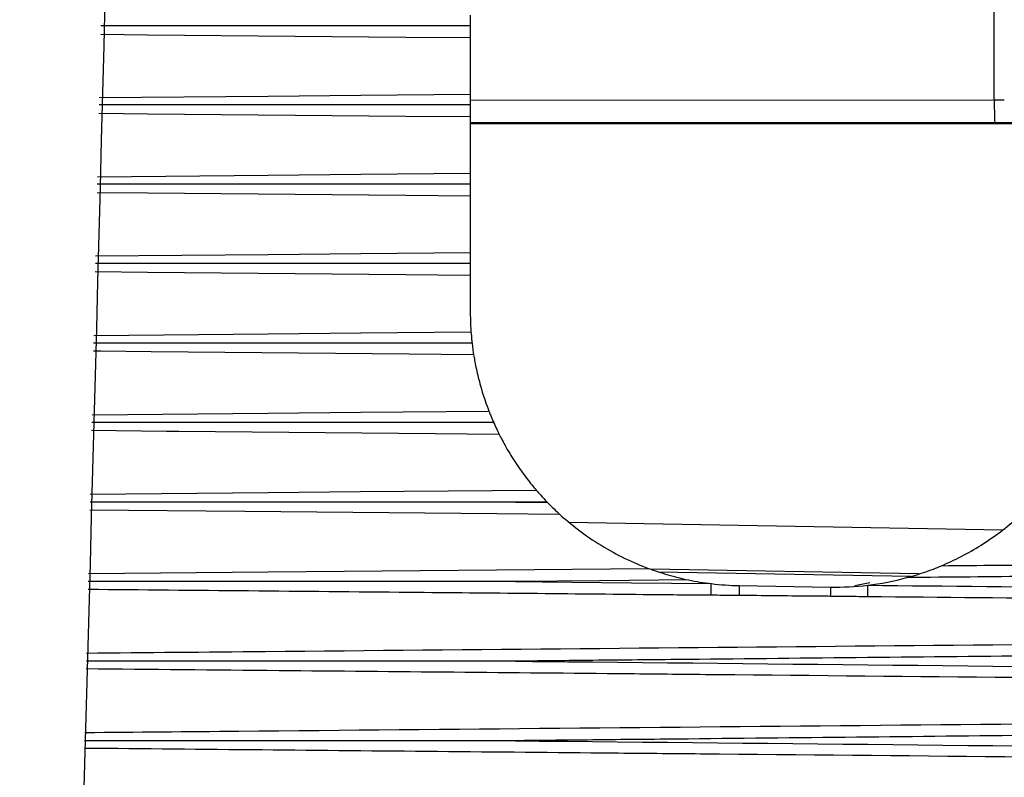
# Model space of a CAD drawing. Header units: millimetres. Extents: x 15358 to 16483, y 10132 to 11382.
# Tile 8 of 166: x 15843.1 to 15853.9, y 10672.46 to 10680.77. Entities that reach past the tile are written whole.
import ezdxf

# ---------------------------------------------------------------- set-up
doc = ezdxf.new("R2010")
doc.units = ezdxf.units.MM

msp = doc.modelspace()

# ---------------------------------------------------------------- linework, layer by layer
at = {"color": 7, "linetype": 'Continuous', "lineweight": 25}
for p, q in [((15853.786, 10679.889), (15853.786, 10685.71)), ((15848.042, 10680.568), (15848.042, 10679.952)), ((15848.042, 10679.887), (15853.786, 10679.889)), ((15848.042, 10679.701), (15848.042, 10679.084)), ((15853.791, 10679.639), (15848.042, 10679.637)), ((15848.042, 10679.631), (15854.592, 10679.631)), ((15848.042, 10678.833), (15848.042, 10678.215)), ((15848.042, 10677.964), (15848.042, 10677.562)), ((15848.881, 10675.481), (15848.536, 10675.478)), ((15848.536, 10675.478), (15848.888, 10675.474)), ((15849.122, 10675.257), (15853.879, 10675.174)), ((15852.954, 10674.69), (15850.021, 10674.741)), ((15850.101, 10674.713), (15852.876, 10674.665)), ((15850.99, 10674.562), (15851.99, 10674.545)), ((15852.42, 10674.593), (15852.259, 10674.559))]:
    msp.add_line(p, q, dxfattribs=at)
at = {"color": 7, "linetype": 'Continuous', "lineweight": 25, "flags": 128}
for points in [[(15848.042, 10680.568), (15847.335, 10680.574), (15844.504, 10680.6), (15843.991, 10680.605)], [(15843.976, 10679.914), (15845.826, 10679.931), (15846.841, 10679.94), (15848.042, 10679.952)], [(15848.042, 10679.701), (15847.335, 10679.708), (15844.504, 10679.733), (15843.972, 10679.738)], [(15843.956, 10679.046), (15845.826, 10679.063), (15846.841, 10679.073), (15848.042, 10679.084)], [(15848.042, 10678.833), (15847.335, 10678.839), (15844.504, 10678.865), (15843.952, 10678.87)], [(15843.936, 10678.177), (15845.826, 10678.194), (15846.841, 10678.204), (15848.042, 10678.215)], [(15848.042, 10677.964), (15847.335, 10677.97), (15844.504, 10677.996), (15843.932, 10678.001)], [(15843.916, 10677.306), (15845.826, 10677.324), (15846.841, 10677.334), (15848.05, 10677.345)], [(15848.079, 10677.093), (15847.372, 10677.1), (15844.544, 10677.126), (15843.993, 10677.131), (15843.912, 10677.131)], [(15843.896, 10676.436), (15845.826, 10676.453), (15846.839, 10676.463), (15848.246, 10676.476)], [(15848.36, 10676.22), (15847.657, 10676.226), (15844.848, 10676.252), (15844.711, 10676.253), (15843.892, 10676.261)], [(15843.876, 10675.564), (15845.826, 10675.582), (15846.836, 10675.592), (15848.765, 10675.61)], [(15849.024, 10675.342), (15848.334, 10675.349), (15845.57, 10675.374), (15843.872, 10675.39)], [(15843.857, 10674.693), (15845.826, 10674.711), (15849.997, 10674.75)], [(15850.434, 10674.624), (15849.46, 10674.614), (15848.536, 10674.605)], [(15848.536, 10674.605), (15848.834, 10674.602), (15849.809, 10674.592), (15850.685, 10674.583)], [(15850.683, 10674.455), (15850.683, 10674.466), (15850.684, 10674.479), (15850.684, 10674.493), (15850.684, 10674.51), (15850.684, 10674.527), (15850.684, 10674.545), (15850.684, 10674.564), (15850.685, 10674.583)], [(15852.398, 10674.439), (15852.398, 10674.45), (15852.398, 10674.463), (15852.398, 10674.477), (15852.398, 10674.493), (15852.398, 10674.51), (15852.399, 10674.528), (15852.399, 10674.547), (15852.399, 10674.566)]]:
    msp.add_lwpolyline(points, dxfattribs=at)
at = {"color": 7, "linetype": 'Continuous', "lineweight": 25}
for centre, radius, start, end in [((15857.518, 10679.829), 3.732, 179.0807, 182.9193), ((15941.353, 10673.694), 90.367, 179.4491, 179.51854), ((15908.616, 10674.019), 56.629, 179.4674, 179.5696)]:
    msp.add_arc(centre, radius, start, end, dxfattribs=at)
for centre, major_axis, ratio in [((15853.782, 10679.898), (0.25, 0), 0.03491), ((15853.782, 10679.648), (0.5, 0), 0.017455)]:
    msp.add_ellipse(centre, major_axis=major_axis, ratio=ratio, start_param=4.729842, end_param=5.183628, dxfattribs=at)
for points in [[(15844.934, 10737.843), (15844.793, 10715.783), (15844.412, 10693.735), (15843.788, 10671.701)], [(15844.413, 10737.653), (15844.097, 10716.027), (15843.499, 10694.408), (15842.619, 10672.797)], [(15848.042, 10677.562), (15848.042, 10677.468), (15848.047, 10677.388), (15848.05, 10677.345)], [(15848.062, 10677.222), (15848.068, 10677.171), (15848.075, 10677.12), (15848.079, 10677.093)], [(15848.298, 10676.35), (15848.321, 10676.299), (15848.345, 10676.248), (15848.36, 10676.22)], [(15848.765, 10675.61), (15848.79, 10675.58), (15848.835, 10675.529), (15848.881, 10675.481)], [(15848.881, 10675.481), (15848.883, 10675.479), (15848.886, 10675.477), (15848.888, 10675.474)], [(15850.434, 10674.624), (15850.517, 10674.607), (15850.601, 10674.593), (15850.685, 10674.583)], [(15850.685, 10674.583), (15850.786, 10674.571), (15850.888, 10674.564), (15850.99, 10674.562)], [(15851.99, 10674.545), (15852.128, 10674.543), (15852.264, 10674.55), (15852.399, 10674.566)], [(15852.399, 10674.566), (15852.543, 10674.583), (15852.686, 10674.611), (15852.827, 10674.649)]]:
    msp.add_open_spline(points, degree=3, dxfattribs=at)
for points, knots in [([(15848.042, 10680.818), (15848.042, 10680.811), (15848.042, 10680.802), (15848.042, 10680.791), (15848.042, 10680.78), (15848.042, 10680.766), (15848.042, 10680.751), (15848.042, 10680.737), (15848.042, 10680.72), (15848.042, 10680.704), (15848.042, 10680.703), (15848.042, 10680.702), (15848.042, 10680.702)], [0, 0, 0, 0, 0.0000503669, 0.0000503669, 0.0000503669, 0.0001007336, 0.0001007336, 0.0001007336, 0.0001511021, 0.0001511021, 0.0001511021, 0.0001532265, 0.0001532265, 0.0001532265, 0.0001532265]), ([(15848.042, 10680.702), (15847.942, 10680.702), (15847.442, 10680.702), (15846.093, 10680.701), (15844.843, 10680.701), (15843.994, 10680.701)], [0, 0, 0, 0, 0.074094, 0.370471, 1, 1, 1, 1]), ([(15848.042, 10680.702), (15848.042, 10680.686), (15848.042, 10680.671), (15848.042, 10680.656), (15848.042, 10680.64), (15848.042, 10680.624), (15848.042, 10680.61), (15848.042, 10680.595), (15848.042, 10680.583), (15848.042, 10680.572), (15848.042, 10680.571), (15848.042, 10680.569), (15848.042, 10680.568)], [0.0000049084, 0.0000049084, 0.0000049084, 0.0000049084, 0.0000503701, 0.0000503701, 0.0000503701, 0.0001007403, 0.0001007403, 0.0001007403, 0.0001511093, 0.0001511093, 0.0001511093, 0.0001581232, 0.0001581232, 0.0001581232, 0.0001581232]), ([(15848.042, 10679.952), (15848.042, 10679.945), (15848.042, 10679.935), (15848.042, 10679.924), (15848.042, 10679.912), (15848.042, 10679.899), (15848.042, 10679.884), (15848.042, 10679.869), (15848.042, 10679.852), (15848.042, 10679.836), (15848.042, 10679.835), (15848.042, 10679.834), (15848.042, 10679.834)], [0, 0, 0, 0, 0.0000503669, 0.0000503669, 0.0000503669, 0.0001007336, 0.0001007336, 0.0001007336, 0.0001511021, 0.0001511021, 0.0001511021, 0.0001532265, 0.0001532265, 0.0001532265, 0.0001532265]), ([(15848.042, 10679.834), (15847.942, 10679.834), (15847.442, 10679.834), (15846.086, 10679.834), (15844.83, 10679.833), (15843.974, 10679.833)], [0, 0, 0, 0, 0.073734, 0.36867, 1, 1, 1, 1]), ([(15848.042, 10679.834), (15848.042, 10679.819), (15848.042, 10679.803), (15848.042, 10679.788), (15848.042, 10679.772), (15848.042, 10679.756), (15848.042, 10679.742), (15848.042, 10679.728), (15848.042, 10679.716), (15848.042, 10679.705), (15848.042, 10679.704), (15848.042, 10679.702), (15848.042, 10679.701)], [0.0000049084, 0.0000049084, 0.0000049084, 0.0000049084, 0.0000503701, 0.0000503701, 0.0000503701, 0.0001007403, 0.0001007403, 0.0001007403, 0.0001511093, 0.0001511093, 0.0001511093, 0.0001581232, 0.0001581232, 0.0001581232, 0.0001581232]), ([(15848.042, 10679.084), (15848.042, 10679.077), (15848.042, 10679.067), (15848.042, 10679.055), (15848.042, 10679.044), (15848.042, 10679.03), (15848.042, 10679.015), (15848.042, 10679), (15848.042, 10678.983), (15848.042, 10678.967), (15848.042, 10678.966), (15848.042, 10678.965), (15848.042, 10678.964)], [0, 0, 0, 0, 0.0000503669, 0.0000503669, 0.0000503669, 0.0001007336, 0.0001007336, 0.0001007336, 0.0001511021, 0.0001511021, 0.0001511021, 0.0001532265, 0.0001532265, 0.0001532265, 0.0001532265]), ([(15848.042, 10678.964), (15847.942, 10678.964), (15847.442, 10678.964), (15846.08, 10678.964), (15844.817, 10678.964), (15843.954, 10678.964)], [0, 0, 0, 0, 0.073377, 0.366883, 1, 1, 1, 1]), ([(15848.042, 10678.964), (15848.042, 10678.949), (15848.042, 10678.934), (15848.042, 10678.919), (15848.042, 10678.903), (15848.042, 10678.887), (15848.042, 10678.873), (15848.042, 10678.859), (15848.042, 10678.847), (15848.042, 10678.837), (15848.042, 10678.836), (15848.042, 10678.834), (15848.042, 10678.833)], [0.0000049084, 0.0000049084, 0.0000049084, 0.0000049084, 0.0000503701, 0.0000503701, 0.0000503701, 0.0001007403, 0.0001007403, 0.0001007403, 0.0001511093, 0.0001511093, 0.0001511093, 0.0001581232, 0.0001581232, 0.0001581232, 0.0001581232]), ([(15848.042, 10678.215), (15848.042, 10678.208), (15848.042, 10678.198), (15848.042, 10678.186), (15848.042, 10678.174), (15848.042, 10678.16), (15848.042, 10678.144), (15848.042, 10678.129), (15848.042, 10678.113), (15848.042, 10678.096), (15848.042, 10678.095), (15848.042, 10678.095), (15848.042, 10678.094)], [0, 0, 0, 0, 0.0000503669, 0.0000503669, 0.0000503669, 0.0001007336, 0.0001007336, 0.0001007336, 0.0001511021, 0.0001511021, 0.0001511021, 0.0001532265, 0.0001532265, 0.0001532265, 0.0001532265]), ([(15848.042, 10678.094), (15847.942, 10678.094), (15847.442, 10678.094), (15846.073, 10678.094), (15844.804, 10678.094), (15843.934, 10678.093)], [0, 0, 0, 0, 0.073022, 0.36511, 1, 1, 1, 1]), ([(15848.042, 10678.094), (15848.042, 10678.079), (15848.042, 10678.063), (15848.042, 10678.049), (15848.042, 10678.033), (15848.042, 10678.017), (15848.042, 10678.003), (15848.042, 10677.99), (15848.042, 10677.977), (15848.042, 10677.968), (15848.042, 10677.966), (15848.042, 10677.965), (15848.042, 10677.964)], [0.0000049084, 0.0000049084, 0.0000049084, 0.0000049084, 0.0000503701, 0.0000503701, 0.0000503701, 0.0001007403, 0.0001007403, 0.0001007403, 0.0001511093, 0.0001511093, 0.0001511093, 0.0001581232, 0.0001581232, 0.0001581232, 0.0001581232]), ([(15848.05, 10677.345), (15848.051, 10677.337), (15848.052, 10677.327), (15848.053, 10677.315), (15848.054, 10677.303), (15848.055, 10677.289), (15848.056, 10677.274), (15848.058, 10677.258), (15848.059, 10677.242), (15848.061, 10677.225), (15848.061, 10677.224), (15848.062, 10677.223), (15848.062, 10677.222)], [0, 0, 0, 0, 0.0000503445, 0.0000503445, 0.0000503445, 0.0001006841, 0.0001006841, 0.0001006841, 0.0001511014, 0.0001511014, 0.0001511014, 0.0001537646, 0.0001537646, 0.0001537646, 0.0001537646]), ([(15848.062, 10677.222), (15847.962, 10677.222), (15847.462, 10677.222), (15846.079, 10677.222), (15844.797, 10677.222), (15843.914, 10677.222)], [0, 0, 0, 0, 0.072333, 0.361664, 1, 1, 1, 1]), ([(15848.079, 10677.093), (15848.085, 10677.059), (15848.093, 10677.011), (15848.116, 10676.9), (15848.131, 10676.837), (15848.181, 10676.652), (15848.223, 10676.535), (15848.246, 10676.476)], [0, 0, 0, 0, 0.25, 0.25, 0.5, 0.5, 1, 1, 1, 1]), ([(15848.246, 10676.476), (15848.249, 10676.468), (15848.253, 10676.458), (15848.258, 10676.446), (15848.263, 10676.434), (15848.268, 10676.42), (15848.274, 10676.405), (15848.281, 10676.39), (15848.288, 10676.373), (15848.295, 10676.357), (15848.296, 10676.355), (15848.297, 10676.352), (15848.298, 10676.35)], [0, 0, 0, 0, 0.0000515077, 0.0000515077, 0.0000515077, 0.0001028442, 0.0001028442, 0.0001028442, 0.0001569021, 0.0001569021, 0.0001569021, 0.0001637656, 0.0001637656, 0.0001637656, 0.0001637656]), ([(15848.298, 10676.35), (15848.198, 10676.35), (15847.698, 10676.35), (15846.873, 10676.35), (15846.048, 10676.35), (15845.222, 10676.35), (15844.58, 10676.35), (15844.037, 10676.35), (15843.894, 10676.35)], [0, 0, 0, 0, 0.068125, 0.340625, 0.562143, 0.630268, 0.902768, 1, 1, 1, 1]), ([(15848.36, 10676.22), (15848.377, 10676.184), (15848.404, 10676.133), (15848.468, 10676.021), (15848.505, 10675.96), (15848.583, 10675.843), (15848.623, 10675.786), (15848.7, 10675.686), (15848.737, 10675.641), (15848.765, 10675.61)], [0, 0, 0, 0, 0.25, 0.25, 0.5, 0.5, 0.75, 0.75, 1, 1, 1, 1]), ([(15848.536, 10675.478), (15848.536, 10675.478), (15848.531, 10675.478), (15848.425, 10675.478), (15847.919, 10675.478), (15846.371, 10675.478), (15844.923, 10675.478), (15843.874, 10675.478)], [0, 0, 0, 0, 0.000004, 0.003709, 0.068059, 0.325458, 1, 1, 1, 1]), ([(15848.888, 10675.474), (15848.912, 10675.449), (15848.937, 10675.425), (15848.984, 10675.379), (15849.007, 10675.358), (15849.024, 10675.342)], [0, 0, 0, 0, 0.5, 0.5, 1, 1, 1, 1]), ([(15849.024, 10675.342), (15849.074, 10675.297), (15849.148, 10675.234), (15849.306, 10675.114), (15849.389, 10675.057), (15849.563, 10674.95), (15849.65, 10674.903), (15849.826, 10674.818), (15849.915, 10674.78), (15849.997, 10674.75)], [0, 0, 0, 0, 0.25, 0.25, 0.5, 0.5, 0.75, 0.75, 1, 1, 1, 1]), ([(15853.207, 10674.78), (15853.276, 10674.809), (15853.349, 10674.843), (15853.496, 10674.919), (15853.57, 10674.961), (15853.714, 10675.052), (15853.786, 10675.101), (15853.919, 10675.202), (15853.982, 10675.255), (15854.028, 10675.295)], [0, 0, 0, 0, 0.25, 0.25, 0.5, 0.5, 0.75, 0.75, 1, 1, 1, 1]), ([(15852.827, 10674.649), (15852.893, 10674.667), (15852.959, 10674.687), (15853.087, 10674.731), (15853.152, 10674.756), (15853.207, 10674.78)], [0, 0, 0, 0, 0.5, 0.5, 1, 1, 1, 1]), ([(15853.207, 10674.78), (15853.413, 10674.782), (15853.619, 10674.784), (15853.826, 10674.786), (15854.65, 10674.793), (15855.475, 10674.801), (15856.299, 10674.809), (15857.397, 10674.819), (15858.496, 10674.83), (15859.594, 10674.84)], [0, 0, 0, 0, 0.000618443, 0.000618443, 0.000618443, 0.003092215, 0.003092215, 0.003092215, 0.006387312, 0.006387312, 0.006387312, 0.006387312]), ([(15849.997, 10674.75), (15850.029, 10674.738), (15850.064, 10674.726), (15850.136, 10674.702), (15850.172, 10674.691), (15850.283, 10674.659), (15850.358, 10674.64), (15850.434, 10674.624)], [0, 0, 0, 0, 0.25, 0.25, 0.5, 0.5, 1, 1, 1, 1]), ([(15859.592, 10674.721), (15858.671, 10674.711), (15857.751, 10674.701), (15856.83, 10674.691), (15856.706, 10674.69), (15856.582, 10674.688), (15856.458, 10674.687), (15856.171, 10674.684), (15855.885, 10674.681), (15855.598, 10674.678), (15854.675, 10674.668), (15853.751, 10674.658), (15852.827, 10674.649)], [0.000200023, 0.000200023, 0.000200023, 0.000200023, 0.002962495, 0.002962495, 0.002962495, 0.003334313, 0.003334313, 0.003334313, 0.004193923, 0.004193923, 0.004193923, 0.006965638, 0.006965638, 0.006965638, 0.006965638]), ([(15848.536, 10674.605), (15848.536, 10674.605), (15848.531, 10674.605), (15848.442, 10674.605), (15848.024, 10674.605), (15846.47, 10674.605), (15844.997, 10674.605), (15843.855, 10674.605)], [0, 0, 0, 0, 0.000004, 0.003693, 0.056518, 0.267816, 1, 1, 1, 1]), ([(15852.399, 10674.566), (15854.137, 10674.548), (15855.875, 10674.53), (15857.612, 10674.511), (15857.767, 10674.509), (15857.922, 10674.507), (15858.077, 10674.506), (15858.582, 10674.5), (15859.086, 10674.495), (15859.591, 10674.489)], [0.009051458, 0.009051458, 0.009051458, 0.009051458, 0.014265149, 0.014265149, 0.014265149, 0.014729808, 0.014729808, 0.014729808, 0.016243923, 0.016243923, 0.016243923, 0.016243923]), ([(15850.683, 10674.455), (15850.463, 10674.457), (15849.359, 10674.468), (15847.082, 10674.489), (15845.026, 10674.508), (15843.853, 10674.519)], [0, 0, 0, 0, 0.0969258, 0.484629, 1, 1, 1, 1]), ([(15850.989, 10674.453), (15850.909, 10674.454), (15850.829, 10674.454), (15850.749, 10674.455), (15850.727, 10674.455), (15850.705, 10674.455), (15850.683, 10674.455)], [0, 0, 0, 0, 0.0002401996, 0.0002401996, 0.0002401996, 0.0003057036, 0.0003057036, 0.0003057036, 0.0003057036]), ([(15851.989, 10674.444), (15851.913, 10674.445), (15851.836, 10674.445), (15851.76, 10674.446), (15851.503, 10674.448), (15851.246, 10674.451), (15850.989, 10674.453)], [0, 0, 0, 0, 0.000229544, 0.000229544, 0.000229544, 0.00100018, 0.00100018, 0.00100018, 0.00100018]), ([(15852.398, 10674.439), (15852.313, 10674.44), (15852.228, 10674.441), (15852.142, 10674.442), (15852.091, 10674.443), (15852.04, 10674.444), (15851.989, 10674.444)], [0, 0, 0, 0, 0.0002553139, 0.0002553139, 0.0002553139, 0.0004085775, 0.0004085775, 0.0004085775, 0.0004085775]), ([(15859.591, 10674.371), (15859.489, 10674.372), (15859.387, 10674.373), (15859.286, 10674.374), (15858.613, 10674.381), (15857.94, 10674.387), (15857.268, 10674.393), (15855.644, 10674.409), (15854.021, 10674.424), (15852.398, 10674.439)], [0.000199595, 0.000199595, 0.000199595, 0.000199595, 0.000504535, 0.000504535, 0.000504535, 0.002522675, 0.002522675, 0.002522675, 0.007392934, 0.007392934, 0.007392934, 0.007392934]), ([(15843.837, 10673.822), (15844.49, 10673.828), (15849.741, 10673.876), (15854.992, 10673.925), (15859.59, 10673.968)], [0, 0, 0, 0, 0.124467, 1, 1, 1, 1]), ([(15859.585, 10673.848), (15857.802, 10673.829), (15856.02, 10673.81), (15854.238, 10673.791), (15852.927, 10673.777), (15851.617, 10673.764), (15850.306, 10673.75), (15849.978, 10673.747), (15849.651, 10673.744), (15849.323, 10673.741), (15849.061, 10673.738), (15848.799, 10673.735), (15848.536, 10673.733)], [0.00020013, 0.00020013, 0.00020013, 0.00020013, 0.00554713, 0.00554713, 0.00554713, 0.0094794, 0.0094794, 0.0094794, 0.01046246, 0.01046246, 0.01046246, 0.01124895, 0.01124895, 0.01124895, 0.01124895]), ([(15848.536, 10673.733), (15848.531, 10673.733), (15848.427, 10673.733), (15847.929, 10673.733), (15846.367, 10673.733), (15844.904, 10673.733), (15843.835, 10673.733)], [0, 0, 0, 0, 0.003678, 0.066436, 0.317467, 1, 1, 1, 1]), ([(15848.536, 10673.733), (15848.636, 10673.732), (15848.735, 10673.731), (15848.834, 10673.73), (15851.76, 10673.7), (15854.686, 10673.67), (15857.612, 10673.638), (15857.759, 10673.637), (15857.906, 10673.635), (15858.053, 10673.633), (15858.563, 10673.628), (15859.072, 10673.622), (15859.581, 10673.617)], [0.00518864, 0.00518864, 0.00518864, 0.00518864, 0.0054866, 0.0054866, 0.0054866, 0.01426515, 0.01426515, 0.01426515, 0.01470615, 0.01470615, 0.01470615, 0.01623377, 0.01623377, 0.01623377, 0.01623377]), ([(15859.577, 10673.5), (15859.476, 10673.501), (15858.702, 10673.508), (15855.756, 10673.536), (15852.592, 10673.566), (15848.822, 10673.602), (15846.52, 10673.623), (15844.537, 10673.641), (15843.833, 10673.648)], [0, 0, 0, 0, 0.01926, 0.147483, 0.561372, 0.622249, 0.865757, 1, 1, 1, 1]), ([(15843.817, 10672.951), (15844.38, 10672.956), (15849.632, 10673.004), (15854.885, 10673.053), (15859.576, 10673.097)], [0, 0, 0, 0, 0.107125, 1, 1, 1, 1]), ([(15859.567, 10672.976), (15857.791, 10672.956), (15856.016, 10672.937), (15854.24, 10672.919), (15852.929, 10672.905), (15851.619, 10672.892), (15850.308, 10672.878), (15849.98, 10672.875), (15849.653, 10672.872), (15849.325, 10672.868), (15849.062, 10672.866), (15848.799, 10672.863), (15848.536, 10672.86)], [0.00020035, 0.00020035, 0.00020035, 0.00020035, 0.00552777, 0.00552777, 0.00552777, 0.00945988, 0.00945988, 0.00945988, 0.01044291, 0.01044291, 0.01044291, 0.0112316, 0.0112316, 0.0112316, 0.0112316]), ([(15848.536, 10672.86), (15848.531, 10672.86), (15848.426, 10672.86), (15847.928, 10672.86), (15846.36, 10672.861), (15844.891, 10672.861), (15843.815, 10672.861)], [0, 0, 0, 0, 0.0036622, 0.0662213, 0.3164574, 1, 1, 1, 1]), ([(15848.536, 10672.86), (15848.636, 10672.859), (15848.735, 10672.858), (15848.834, 10672.857), (15851.76, 10672.828), (15854.686, 10672.798), (15857.612, 10672.766), (15857.71, 10672.765), (15857.807, 10672.764), (15857.904, 10672.763), (15858.456, 10672.757), (15859.009, 10672.751), (15859.561, 10672.745)], [0.00518864, 0.00518864, 0.00518864, 0.00518864, 0.0054866, 0.0054866, 0.0054866, 0.01426515, 0.01426515, 0.01426515, 0.01455694, 0.01455694, 0.01455694, 0.01621354, 0.01621354, 0.01621354, 0.01621354]), ([(15859.554, 10672.629), (15859.454, 10672.63), (15858.68, 10672.638), (15855.684, 10672.666), (15852.468, 10672.697), (15848.644, 10672.732), (15846.393, 10672.753), (15844.462, 10672.771), (15843.813, 10672.777)], [0, 0, 0, 0, 0.019164, 0.147508, 0.570935, 0.632015, 0.876332, 1, 1, 1, 1])]:
    msp.add_open_spline(points, degree=3, knots=knots, dxfattribs=at)

doc.saveas('drawing.dxf')
